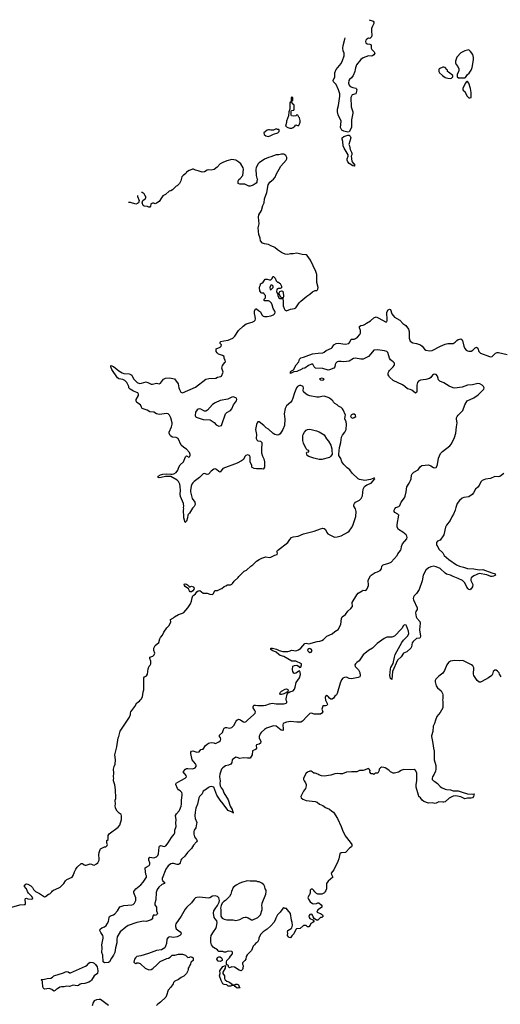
# Model space of a CAD drawing. Header units: inches. Extents: x 2386215 to 2556187, y 580866 to 760840.
# Tile 108 of 203: x 2414327 to 2421716, y 705635 to 720767. Entities that reach past the tile are written whole.
import ezdxf

# ---------------------------------------------------------------- set-up
doc = ezdxf.new("R2010")
doc.units = ezdxf.units.IN
doc.header["$MEASUREMENT"] = 0
for name, color, linetype in [('C4710', 7, 'Continuous'), ('C4711', 7, 'Continuous'), ('C4712', 7, 'Continuous'), ('C4720', 7, 'Continuous'), ('C4721', 7, 'Continuous'), ('C4722', 7, 'Continuous')]:
    doc.layers.add(name, color=color, linetype=linetype)

msp = doc.modelspace()

# ---------------------------------------------------------------- linework, layer by layer
at = {"layer": 'C4710', "color": 5}
for points, elevation in [([(2414206, 707130), (2414330, 707163), (2414393, 707167), (2414409, 707171), (2414417, 707183), (2414409, 707250), (2414418, 707262), (2414430, 707265), (2414450, 707258), (2414508, 707252), (2414526, 707254), (2414528, 707270), (2414515, 707290), (2414462, 707342), (2414447, 707367), (2414430, 707409), (2414398, 707450), (2414419, 707481), (2414430, 707486), (2414450, 707481), (2414496, 707456), (2414523, 707430), (2414541, 707401), (2414571, 707370), (2414630, 707340), (2414708, 707288), (2414726, 707290), (2414770, 707326), (2414790, 707331), (2414819, 707361), (2414830, 707378), (2414849, 707391), (2414930, 707423), (2414950, 707435), (2415005, 707490), (2415029, 707530), (2415050, 707551), (2415133, 707587), (2415150, 707612), (2415169, 707671), (2415190, 707712), (2415210, 707742), (2415270, 707798), (2415290, 707798), (2415317, 707777), (2415331, 707771), (2415350, 707771), (2415410, 707795), (2415430, 707791), (2415450, 707778), (2415470, 707772), (2415510, 707792), (2415529, 707811), (2415549, 707850), (2415549, 707890), (2415542, 707910), (2415542, 707930), (2415549, 707970), (2415565, 708015), (2415570, 708022), (2415630, 708054), (2415650, 708054), (2415670, 708074), (2415675, 708090), (2415668, 708110), (2415668, 708152), (2415686, 708170), (2415686, 708230), (2415703, 708257), (2415841, 708359), (2415864, 708390), (2415890, 708474), (2415894, 708534), (2415888, 708550), (2415858, 708570), (2415825, 708605), (2415802, 708650), (2415795, 708690), (2415799, 708710), (2415795, 708770), (2415803, 708797), (2415807, 708850), (2415799, 708890), (2415799, 708930), (2415789, 709010), (2415769, 709070), (2415769, 709090), (2415775, 709110), (2415769, 709130), (2415773, 709190), (2415769, 709250), (2415777, 709290), (2415795, 709325), (2415799, 709390), (2415789, 709470), (2415821, 709590), (2415839, 709730), (2415849, 709751), (2415870, 709832), (2415982, 710000)], 80), ([(2418690, 710000), (2418676, 709984), (2418650, 709972), (2418590, 709970), (2418490, 709979), (2418431, 709970), (2418390, 709958), (2418380, 709950), (2418370, 709930), (2418379, 709870), (2418377, 709850), (2418370, 709843), (2418348, 709848), (2418270, 709912), (2418230, 709913), (2418123, 709877), (2418090, 709857), (2418039, 709810), (2418024, 709790), (2418009, 709750), (2418008, 709730), (2418035, 709675), (2418030, 709650), (2418010, 709635), (2417970, 709622), (2417964, 709610), (2417967, 709570), (2417950, 709553), (2417907, 709530), (2417901, 709470), (2417870, 709419), (2417830, 709418), (2417770, 709425), (2417710, 709414), (2417670, 709430), (2417650, 709431), (2417613, 709410), (2417596, 709390), (2417587, 709350), (2417573, 709327), (2417536, 709310), (2417490, 709298), (2417450, 709271), (2417430, 709247), (2417402, 709170), (2417401, 709130), (2417410, 709070), (2417405, 709030), (2417410, 708990), (2417424, 708964), (2417451, 708931), (2417467, 708887), (2417530, 708778), (2417561, 708681), (2417592, 708630), (2417597, 708603), (2417593, 708593), (2417610, 708591), (2417611, 708570), (2417607, 708573), (2417607, 708587), (2417593, 708587), (2417530, 708616), (2417510, 708638), (2417456, 708716), (2417408, 708770), (2417360, 708850), (2417310, 708972), (2417278, 708982), (2417250, 708977), (2417230, 708969), (2417200, 708940), (2417150, 708910), (2417131, 708869), (2417092, 708830), (2417081, 708810), (2417062, 708710), (2417034, 708650), (2417023, 708590), (2417020, 708530), (2417024, 708490), (2417048, 708430), (2417047, 708410), (2417033, 708347), (2417010, 708310), (2417003, 708290), (2417002, 708250), (2417012, 708210), (2417044, 708170), (2417053, 708147), (2417044, 708130), (2416997, 708083), (2416970, 708030), (2416907, 707970), (2416868, 707910), (2416813, 707867), (2416803, 707850), (2416793, 707807), (2416785, 707795), (2416770, 707786), (2416750, 707784), (2416690, 707800), (2416670, 707800), (2416650, 707794), (2416610, 707763), (2416574, 707710), (2416517, 707570), (2416516, 707550), (2416521, 707541), (2416530, 707527), (2416555, 707510), (2416551, 707490), (2416510, 707476), (2416464, 707436), (2416439, 707401), (2416426, 707354), (2416418, 707242), (2416402, 707190), (2416406, 707166), (2416430, 707130), (2416432, 707072), (2416443, 707030), (2416439, 707021), (2416430, 707009), (2416410, 707002), (2416390, 707008), (2416381, 706999), (2416371, 706970), (2416371, 706950), (2416348, 706932), (2416272, 706908), (2416230, 706912), (2416129, 706891), (2415995, 706845), (2415958, 706822), (2415871, 706750), (2415826, 706674), (2415819, 706630), (2415820, 706580), (2415798, 706502), (2415788, 706430), (2415770, 706389), (2415736, 706344), (2415710, 706289), (2415690, 706278), (2415630, 706274), (2415609, 706290), (2415604, 706390), (2415589, 706430), (2415597, 706503), (2415592, 706550), (2415610, 706650), (2415609, 706670), (2415606, 706690), (2415576, 706736), (2415561, 706770), (2415564, 706790), (2415589, 706811), (2415630, 706825), (2415654, 706846), (2415674, 706870), (2415694, 706910), (2415704, 706970), (2415710, 706985), (2415725, 706995), (2415770, 707011), (2415790, 707027), (2415830, 707074), (2415866, 707134), (2415930, 707156), (2416050, 707164), (2416070, 707170), (2416092, 707188), (2416111, 707229), (2416113, 707270), (2416084, 707350), (2416084, 707370), (2416114, 707410), (2416190, 707473), (2416226, 707510), (2416275, 707590), (2416274, 707610), (2416266, 707630), (2416257, 707723), (2416258, 707730), (2416270, 707742), (2416317, 707770), (2416329, 707790), (2416327, 707810), (2416310, 707850), (2416310, 707878), (2416330, 707895), (2416390, 707888), (2416430, 707899), (2416450, 707923), (2416460, 707950), (2416470, 708050), (2416476, 708064), (2416490, 708076), (2416550, 708060), (2416574, 708070), (2416610, 708114), (2416660, 708200), (2416701, 708250), (2416710, 708270), (2416714, 708310), (2416730, 708370), (2416726, 708426), (2416731, 708471), (2416724, 708536), (2416736, 708564), (2416777, 708610), (2416790, 708631), (2416810, 708678), (2416815, 708710), (2416814, 708770), (2416825, 708850), (2416824, 708870), (2416818, 708890), (2416794, 708914), (2416770, 708930), (2416753, 708950), (2416725, 709015), (2416730, 709031), (2416804, 709076), (2416870, 709109), (2416889, 709130), (2416887, 709150), (2416842, 709210), (2416875, 709250), (2416890, 709259), (2416910, 709261), (2416990, 709254), (2417024, 709270), (2417038, 709290), (2417039, 709310), (2417030, 709329), (2416981, 709390), (2416958, 709490), (2416959, 709510), (2416970, 709523), (2416990, 709531), (2417050, 709511), (2417084, 709516), (2417110, 709551), (2417130, 709558), (2417150, 709558), (2417184, 709610), (2417204, 709630), (2417230, 709647), (2417270, 709659), (2417310, 709651), (2417330, 709641), (2417350, 709647), (2417390, 709668), (2417412, 709690), (2417417, 709710), (2417412, 709732), (2417401, 709750), (2417399, 709770), (2417445, 709810), (2417460, 709860), (2417470, 709878), (2417490, 709891), (2417511, 709891), (2417550, 709878), (2417589, 709891), (2417619, 709921), (2417653, 709987), (2417665, 710000)], 60), ([(2417728, 710000), (2417770, 709974), (2417790, 709972), (2417810, 709980), (2417831, 710000)], 60), ([(2420000, 709234), (2419946, 709270), (2419924, 709276), (2419890, 709278), (2419872, 709268), (2419854, 709250), (2419852, 709230), (2419831, 709189), (2419790, 709186), (2419770, 709168), (2419756, 709176), (2419730, 709178), (2419723, 709183), (2419709, 709210), (2419715, 709230), (2419702, 709250), (2419690, 709259), (2419625, 709235), (2419610, 709226), (2419550, 709226), (2419511, 709209), (2419430, 709209), (2419350, 709203), (2419290, 709179), (2419250, 709175), (2419210, 709182), (2419170, 709179), (2419110, 709157), (2419010, 709139), (2418966, 709146), (2418924, 709164), (2418910, 709174), (2418870, 709188), (2418850, 709188), (2418826, 709210), (2418810, 709218), (2418790, 709218), (2418750, 709202), (2418731, 709189), (2418691, 709110), (2418691, 709090), (2418698, 709070), (2418720, 709040), (2418730, 709014), (2418731, 708990), (2418719, 708950), (2418690, 708910), (2418657, 708850), (2418651, 708830), (2418656, 708810), (2418678, 708790), (2418729, 708769), (2418870, 708751), (2418899, 708739), (2418938, 708710), (2418990, 708688), (2419030, 708662), (2419090, 708634), (2419124, 708604), (2419151, 708590), (2419215, 708490), (2419271, 708370), (2419290, 708312), (2419330, 708222), (2419410, 708126), (2419431, 708090), (2419435, 708070), (2419427, 708053), (2419401, 708039), (2419334, 707970), (2419270, 707962), (2419251, 707949), (2419234, 707870), (2419220, 707830), (2419159, 707701), (2419118, 707650), (2419122, 707630), (2419142, 707590), (2419071, 707529), (2419045, 707490), (2419045, 707410), (2419036, 707384), (2419022, 707370), (2419011, 707349), (2418970, 707328), (2418910, 707326), (2418890, 707338), (2418863, 707363), (2418850, 707386), (2418830, 707406), (2418810, 707406), (2418793, 707387), (2418792, 707350), (2418781, 707319), (2418770, 707306), (2418758, 707270), (2418765, 707250), (2418792, 707210), (2418830, 707185), (2418850, 707178), (2418890, 707182), (2418910, 707192), (2418928, 707192), (2418964, 707164), (2418972, 707150), (2418972, 707128), (2418954, 707110), (2418912, 707088), (2418894, 707050), (2418950, 707031), (2418982, 707010), (2418992, 706990), (2418974, 706970), (2418950, 706968), (2418910, 706928), (2418890, 706926), (2418856, 706956), (2418840, 706980), (2418830, 707006), (2418818, 707018), (2418790, 707015), (2418771, 706990), (2418778, 706970), (2418790, 706952), (2418833, 706933), (2418854, 706910), (2418834, 706890), (2418805, 706875), (2418791, 706849), (2418770, 706828), (2418750, 706828), (2418730, 706846), (2418690, 706846), (2418640, 706800), (2418584, 706796), (2418570, 706786), (2418544, 706716), (2418510, 706686), (2418490, 706658), (2418470, 706662), (2418458, 706670), (2418446, 706690), (2418448, 706730), (2418442, 706750), (2418449, 706771), (2418501, 706799), (2418509, 706810), (2418519, 706850), (2418517, 706890), (2418504, 706930), (2418489, 707029), (2418470, 707058), (2418438, 707090), (2418430, 707106), (2418410, 707108), (2418390, 707118), (2418370, 707108), (2418331, 707049), (2418291, 707009), (2418263, 706957), (2418256, 706930), (2418236, 706890), (2418190, 706839), (2418130, 706789), (2418070, 706749), (2418031, 706709), (2418002, 706650), (2418002, 706630), (2417982, 706590), (2417970, 706578), (2417950, 706568), (2417938, 706550), (2417916, 706530), (2417890, 706462), (2417824, 706396), (2417811, 706370), (2417805, 706330), (2417790, 706308), (2417752, 706270), (2417752, 706250), (2417762, 706230), (2417755, 706185), (2417750, 706168), (2417730, 706149), (2417700, 706160), (2417630, 706208), (2417590, 706209), (2417550, 706198), (2417538, 706210), (2417538, 706230), (2417508, 706248), (2417507, 706287), (2417514, 706310), (2417530, 706330), (2417553, 706347), (2417570, 706376), (2417601, 706410), (2417597, 706437), (2417590, 706448), (2417530, 706454), (2417490, 706438), (2417470, 706438), (2417450, 706448), (2417388, 706448), (2417376, 706456), (2417368, 706470), (2417307, 706507), (2417277, 706550), (2417267, 706590), (2417267, 706653), (2417273, 706690), (2417305, 706750), (2417341, 706799), (2417353, 706830), (2417364, 706890), (2417358, 706918), (2417330, 706949), (2417319, 706970), (2417306, 707034), (2417314, 707070), (2417330, 707102), (2417369, 707151), (2417396, 707204), (2417398, 707230), (2417389, 707270), (2417368, 707290), (2417330, 707301), (2417290, 707296), (2417250, 707269), (2417230, 707264), (2417090, 707282), (2417050, 707278), (2417030, 707270), (2417010, 707252), (2416970, 707195), (2416897, 707130), (2416870, 707097), (2416809, 706990), (2416726, 706870), (2416720, 706850), (2416722, 706830), (2416735, 706795), (2416794, 706750), (2416807, 706730), (2416804, 706710), (2416787, 706690), (2416748, 706672), (2416690, 706664), (2416630, 706671), (2416610, 706662), (2416590, 706637), (2416585, 706570), (2416571, 706529), (2416557, 706503), (2416535, 706485), (2416506, 706474), (2416430, 706462), (2416306, 706414), (2416190, 706381), (2416127, 706370), (2416105, 706350), (2416091, 706330), (2416082, 706282), (2416094, 706270), (2416110, 706262), (2416129, 706271), (2416150, 706271), (2416180, 706260), (2416190, 706254), (2416254, 706190), (2416310, 706165), (2416346, 706170), (2416376, 706184), (2416437, 706243), (2416485, 706295), (2416590, 706339), (2416615, 706345), (2416639, 706360), (2416670, 706391), (2416710, 706391), (2416770, 706405), (2416830, 706405), (2416874, 706390), (2416910, 706354), (2416942, 706358), (2416950, 706372), (2416962, 706362), (2416980, 706360), (2416992, 706350), (2416992, 706308), (2416970, 706286), (2416958, 706282), (2416952, 706250), (2416941, 706239), (2416931, 706210), (2416918, 706190), (2416918, 706170), (2416911, 706149), (2416891, 706110), (2416851, 706069), (2416810, 706049), (2416770, 706014), (2416712, 705990), (2416691, 705970), (2416685, 705950), (2416650, 705898), (2416607, 705853), (2416586, 705770), (2416574, 705746), (2416494, 705666), (2416450, 705639), (2416430, 705615)], 80), ([(2415690, 705619), (2415590, 705695), (2415570, 705707), (2415550, 705710), (2415510, 705703), (2415473, 705687), (2415456, 705664), (2415443, 705610)], 80)]:
    msp.add_lwpolyline(points, dxfattribs=dict(at, elevation=elevation))
for points, elevation in [([(2417830, 707534), (2417750, 707513), (2417710, 707497), (2417654, 707466), (2417611, 707430), (2417582, 707370), (2417572, 707330), (2417551, 707290), (2417490, 707229), (2417466, 707214), (2417442, 707190), (2417424, 707156), (2417416, 707110), (2417421, 707090), (2417421, 706990), (2417441, 706961), (2417470, 706944), (2417510, 706933), (2417610, 706933), (2417650, 706924), (2417670, 706927), (2417710, 706936), (2417768, 706970), (2417794, 706974), (2417810, 706974), (2417842, 706962), (2417890, 706932), (2417910, 706932), (2417989, 706971), (2418029, 707011), (2418054, 707090), (2418054, 707130), (2418049, 707150), (2418053, 707190), (2418109, 707330), (2418115, 707370), (2418115, 707390), (2418102, 707410), (2418098, 707438), (2418078, 707470), (2418050, 707498), (2418010, 707518), (2417990, 707518), (2417968, 707528), (2417871, 707529)], 80), ([(2415210, 705919), (2415150, 705927), (2415094, 705910), (2415050, 705914), (2415010, 705905), (2414970, 705904), (2414943, 705897), (2414910, 705875), (2414891, 705869), (2414870, 705849), (2414850, 705839), (2414821, 705861), (2414778, 705878), (2414708, 705870), (2414689, 705889), (2414682, 705910), (2414682, 705930), (2414675, 705950), (2414675, 705990), (2414658, 706010), (2414663, 706017), (2414710, 706019), (2414748, 706030), (2414804, 706036), (2414830, 706050), (2414850, 706071), (2415002, 706118), (2415030, 706135), (2415050, 706139), (2415070, 706134), (2415090, 706121), (2415110, 706119), (2415341, 706219), (2415365, 706235), (2415390, 706267), (2415410, 706281), (2415450, 706275), (2415470, 706265), (2415490, 706247), (2415518, 706210), (2415526, 706150), (2415525, 706110), (2415470, 706075), (2415430, 706006), (2415414, 705990), (2415390, 705976), (2415330, 705956), (2415270, 705949), (2415256, 705945), (2415230, 705926)], 60), ([(2417410, 706295), (2417378, 706298), (2417358, 706330), (2417370, 706354), (2417390, 706362), (2417410, 706362), (2417431, 706351), (2417442, 706330), (2417438, 706310), (2417430, 706302)], 80), ([(2417593, 705933), (2417627, 705933), (2417650, 705942), (2417670, 705942), (2417690, 705934), (2417702, 705902), (2417714, 705890), (2417710, 705886), (2417690, 705888), (2417670, 705882), (2417638, 705910), (2417630, 705926), (2417590, 705926), (2417582, 705918), (2417566, 705914), (2417530, 705914), (2417510, 705935), (2417470, 705941), (2417450, 705949), (2417423, 706003), (2417401, 706070), (2417409, 706110), (2417403, 706150), (2417450, 706217), (2417492, 706232), (2417487, 706190), (2417451, 706130), (2417451, 706110), (2417475, 706075), (2417478, 706030), (2417487, 706010), (2417510, 705991), (2417553, 705973), (2417582, 705950)], 80)]:
    msp.add_lwpolyline(points, close=True, dxfattribs=dict(at, elevation=elevation))
at = {"layer": 'C4711', "color": 5}
for points, elevation in [([(2419486, 720000), (2419481, 719970), (2419453, 719907), (2419428, 719872), (2419400, 719850), (2419385, 719830), (2419381, 719790), (2419390, 719761), (2419410, 719742), (2419450, 719724), (2419494, 719714), (2419505, 719705), (2419510, 719690), (2419493, 719627), (2419441, 719610), (2419426, 719594), (2419417, 719570), (2419421, 719430), (2419447, 719350), (2419447, 719330), (2419426, 719230), (2419427, 719110), (2419390, 719045), (2419370, 719040), (2419310, 719052), (2419279, 719070), (2419258, 719110), (2419269, 719210), (2419223, 719303), (2419213, 719353), (2419215, 719390), (2419230, 719450), (2419249, 719590), (2419249, 719630), (2419229, 719690), (2419192, 719770), (2419153, 719810), (2419147, 719830), (2419171, 719890), (2419173, 719950), (2419185, 719990), (2419194, 720000)], 60), ([(2415982, 710000), (2416015, 710050), (2416029, 710090), (2416029, 710110), (2416035, 710130), (2416095, 710210), (2416128, 710270), (2416168, 710292), (2416178, 710310), (2416198, 710330), (2416216, 710364), (2416222, 710390), (2416223, 710437), (2416235, 710470), (2416235, 710650), (2416248, 710670), (2416276, 710684), (2416293, 710707), (2416302, 710790), (2416315, 710830), (2416332, 710848), (2416344, 710870), (2416344, 710910), (2416329, 710950), (2416329, 710970), (2416373, 710987), (2416394, 711006), (2416404, 711030), (2416389, 711070), (2416389, 711110), (2416410, 711151), (2416464, 711196), (2416479, 711250), (2416490, 711270), (2416524, 711310), (2416544, 711356), (2416590, 711422), (2416618, 711450), (2416648, 711510), (2416646, 711550), (2416690, 711572), (2416708, 711590), (2416770, 711626), (2416830, 711646), (2416850, 711658), (2416913, 711730), (2416955, 711790), (2416969, 711830), (2416977, 711883), (2416988, 711910), (2417030, 711943), (2417050, 711976), (2417069, 711990), (2417095, 711995), (2417150, 711951), (2417170, 711956), (2417210, 711956), (2417250, 711936), (2417289, 711931), (2417308, 711950), (2417328, 711992), (2417370, 711992), (2417420, 712020), (2417436, 712024), (2417470, 712054), (2417496, 712064), (2417520, 712080), (2417570, 712082), (2417590, 712092), (2417600, 712100), (2417623, 712137), (2417688, 712192), (2417698, 712210), (2417742, 712258), (2417778, 712290), (2417814, 712306), (2417878, 712370), (2417910, 712391), (2417970, 712445), (2418010, 712471), (2418049, 712491), (2418110, 712511), (2418170, 712501), (2418190, 712505), (2418250, 712538), (2418286, 712550), (2418288, 712570), (2418278, 712590), (2418289, 712611), (2418448, 712730), (2418480, 712780), (2418508, 712810), (2418530, 712821), (2418610, 712827), (2418690, 712864), (2418852, 712908), (2418950, 712943), (2418990, 712951), (2419010, 712945), (2419031, 712931), (2419048, 712888), (2419066, 712866), (2419158, 712818), (2419170, 712813), (2419210, 712817), (2419270, 712835), (2419370, 712890), (2419390, 712906), (2419430, 712957), (2419450, 712996), (2419496, 713130), (2419499, 713210), (2419488, 713248), (2419465, 713290), (2419464, 713310), (2419473, 713330), (2419490, 713351), (2419550, 713382), (2419579, 713410), (2419596, 713450), (2419607, 713550), (2419628, 713592), (2419664, 713616), (2419730, 713645), (2419788, 713710), (2419782, 713722), (2419770, 713722), (2419719, 713701), (2419633, 713687), (2419550, 713702), (2419530, 713710), (2419439, 713799), (2419401, 713850), (2419361, 713881), (2419312, 713930), (2419282, 713970), (2419264, 714024), (2419233, 714070), (2419233, 714090), (2419242, 714190), (2419265, 714270), (2419277, 714350), (2419290, 714382), (2419327, 714430), (2419347, 714470), (2419352, 714552), (2419346, 714586), (2419328, 714632), (2419329, 714671), (2419338, 714690), (2419302, 714770), (2419289, 714789), (2419269, 714809), (2419229, 714829), (2419209, 714849), (2419170, 714869), (2419149, 714890), (2419142, 714910), (2419092, 714952), (2419070, 714963), (2419010, 714979), (2418970, 714977), (2418930, 714965), (2418894, 714966), (2418790, 714987), (2418758, 714998), (2418729, 715010), (2418689, 715050), (2418684, 715070), (2418689, 715110), (2418684, 715130), (2418650, 715143), (2418630, 715144), (2418598, 715130), (2418584, 715110), (2418550, 715030), (2418527, 714950), (2418509, 714910), (2418493, 714887), (2418430, 714830), (2418407, 714790), (2418391, 714710), (2418405, 714630), (2418397, 714530), (2418373, 714467), (2418330, 714402), (2418310, 714388), (2418290, 714381), (2418250, 714392), (2418225, 714405), (2418150, 714472), (2418115, 714495), (2418080, 714530), (2418010, 714587), (2417990, 714587), (2417976, 714570), (2417968, 714548), (2417954, 714470), (2417966, 714390), (2417964, 714330), (2417971, 714310), (2417990, 714294), (2418030, 714287), (2418048, 714268), (2418042, 714150), (2418047, 714110), (2418058, 714058), (2418078, 714018), (2418091, 713970), (2418091, 713890), (2418077, 713863), (2418070, 713858), (2418050, 713862), (2417970, 713862), (2417930, 713868), (2417903, 713883), (2417898, 713890), (2417895, 713915), (2417869, 713970), (2417869, 714050), (2417858, 714070), (2417830, 714079), (2417805, 714070), (2417790, 714055), (2417766, 714010), (2417735, 713985), (2417668, 713952), (2417450, 713869), (2417410, 713815), (2417390, 713823), (2417353, 713853), (2417330, 713863), (2417310, 713860), (2417271, 713830), (2417230, 713783), (2417210, 713776), (2417170, 713793), (2417150, 713789), (2417130, 713773), (2417091, 713729), (2417011, 713670), (2416988, 713650), (2416974, 713630), (2416964, 713596), (2416954, 713530), (2416955, 713510), (2416981, 713410), (2417022, 713350), (2417024, 713316), (2417010, 713288), (2416982, 713258), (2416935, 713185), (2416917, 713163), (2416911, 713150), (2416907, 713110), (2416890, 713058), (2416870, 713038), (2416849, 713110), (2416849, 713169), (2416844, 713190), (2416844, 713230), (2416849, 713250), (2416844, 713270), (2416849, 713290), (2416844, 713330), (2416797, 713437), (2416794, 713474), (2416800, 713530), (2416795, 713595), (2416789, 713630), (2416769, 713670), (2416749, 713690), (2416650, 713744), (2416570, 713747), (2416502, 713730), (2416470, 713728), (2416458, 713730), (2416454, 713750), (2416493, 713770), (2416530, 713780), (2416590, 713788), (2416650, 713780), (2416670, 713782), (2416699, 713790), (2416735, 713810), (2416757, 713843), (2416773, 713890), (2416795, 713925), (2416846, 713974), (2416878, 714050), (2416890, 714062), (2416926, 714046), (2416938, 714050), (2416948, 714070), (2416947, 714087), (2416936, 714116), (2416890, 714168), (2416849, 714190), (2416810, 714229), (2416762, 714330), (2416730, 714345), (2416678, 714350), (2416650, 714364), (2416639, 714379), (2416625, 714410), (2416626, 714430), (2416661, 714510), (2416672, 714550), (2416673, 714570), (2416652, 714650), (2416630, 714690), (2416610, 714709), (2416590, 714713), (2416470, 714701), (2416450, 714704), (2416429, 714709), (2416390, 714735), (2416330, 714742), (2416288, 714768), (2416212, 714792), (2416197, 714810), (2416182, 714850), (2416130, 714884), (2416117, 714910), (2416117, 714930), (2416153, 714990), (2416154, 715010), (2416142, 715030), (2416130, 715040), (2416078, 715058), (2416024, 715090), (2416004, 715110), (2416004, 715130), (2415973, 715190), (2415941, 715221), (2415910, 715238), (2415850, 715247), (2415830, 715261), (2415744, 715390), (2415729, 715430), (2415730, 715452), (2415770, 715435), (2415849, 715369), (2415900, 715340), (2415930, 715330), (2416010, 715325), (2416036, 715316), (2416050, 715303), (2416078, 715250), (2416100, 715220), (2416133, 715190), (2416170, 715178), (2416200, 715180), (2416270, 715199), (2416308, 715188), (2416350, 715165), (2416370, 715163), (2416430, 715181), (2416470, 715171), (2416490, 715183), (2416536, 715244), (2416570, 715260), (2416630, 715264), (2416708, 715248), (2416765, 715170), (2416772, 715110), (2416782, 715082), (2416805, 715045), (2416830, 715032), (2417030, 715119), (2417190, 715240), (2417235, 715255), (2417340, 715260), (2417370, 715273), (2417417, 715283), (2417429, 715291), (2417455, 715350), (2417434, 715410), (2417444, 715450), (2417483, 715497), (2417489, 715510), (2417488, 715528), (2417470, 715566), (2417468, 715590), (2417445, 715605), (2417385, 715625), (2417365, 715645), (2417349, 715670), (2417349, 715710), (2417410, 715736), (2417424, 715750), (2417429, 715770), (2417408, 715792), (2417408, 715810), (2417420, 715820), (2417466, 715834), (2417530, 715841), (2417602, 715870), (2417636, 715904), (2417689, 715990), (2417762, 716058), (2417810, 716092), (2417901, 716119), (2417930, 716133), (2417945, 716150), (2417950, 716170), (2417947, 716207), (2417935, 716250), (2417935, 716290), (2417950, 716322), (2417970, 716322), (2417997, 716297), (2418030, 716278), (2418051, 716230), (2418070, 716213), (2418090, 716205), (2418130, 716204), (2418190, 716218), (2418229, 716230), (2418249, 716250), (2418255, 716270), (2418250, 716288), (2418223, 716330), (2418210, 716386), (2418198, 716410), (2418175, 716435), (2418150, 716448), (2418090, 716446), (2418086, 716450), (2418086, 716470), (2418107, 716493), (2418107, 716527), (2418086, 716550), (2418082, 716562), (2418070, 716566), (2418050, 716562), (2418038, 716570), (2418021, 716601), (2418015, 716645), (2418018, 716670), (2418028, 716690), (2418028, 716710), (2418050, 716718), (2418070, 716735), (2418103, 716777), (2418110, 716781), (2418130, 716778), (2418170, 716768), (2418190, 716770), (2418207, 716790), (2418220, 716820), (2418230, 716822), (2418255, 716795), (2418272, 716752), (2418290, 716734), (2418310, 716734), (2418318, 716718), (2418330, 716714), (2418351, 716671), (2418352, 716648), (2418330, 716638), (2418304, 716636), (2418278, 716622), (2418274, 716590), (2418284, 716564), (2418294, 716550), (2418294, 716530), (2418310, 716494), (2418324, 716484), (2418358, 716482), (2418366, 716490), (2418342, 716502), (2418320, 716540), (2418318, 716570), (2418326, 716590), (2418350, 716602), (2418370, 716594), (2418385, 716530), (2418382, 716510), (2418371, 716489), (2418379, 716430), (2418379, 716370), (2418391, 716330), (2418403, 716310), (2418410, 716301), (2418430, 716295), (2418490, 716316), (2418552, 716328), (2418570, 716339), (2418624, 716416), (2418650, 716443), (2418713, 716490), (2418740, 716520), (2418789, 716551), (2418830, 716586), (2418870, 716605), (2418893, 716607), (2418905, 716615), (2418912, 716628), (2418915, 716650), (2418897, 716730), (2418893, 716850), (2418879, 716899), (2418797, 717070), (2418745, 717145), (2418730, 717154), (2418670, 717156), (2418590, 717178), (2418530, 717170), (2418490, 717169), (2418450, 717158), (2418410, 717164), (2418370, 717180), (2418350, 717190), (2418290, 717232), (2418250, 717267), (2418230, 717278), (2418190, 717290), (2418150, 717313), (2418090, 717321), (2418062, 717330), (2418030, 717368), (2418025, 717410), (2418005, 717465), (2417995, 717570), (2418007, 717630), (2417999, 717730), (2418004, 717770), (2418043, 717837), (2418065, 717910), (2418085, 717950), (2418093, 718013), (2418127, 718110), (2418149, 718230), (2418173, 718270), (2418203, 718297), (2418230, 718314), (2418255, 718345), (2418272, 718390), (2418343, 718517), (2418425, 718610), (2418433, 718630), (2418433, 718650), (2418419, 718679), (2418390, 718702), (2418350, 718702), (2418311, 718689), (2418270, 718689), (2418190, 718657), (2418150, 718649), (2418090, 718625), (2418010, 718569), (2417990, 718549), (2417962, 718490), (2417958, 718470), (2417961, 718370), (2417971, 718331), (2417982, 718310), (2417972, 718290), (2417972, 718270), (2417964, 718256), (2417915, 718225), (2417868, 718208), (2417850, 718208), (2417790, 718238), (2417710, 718238), (2417688, 718250), (2417688, 718288), (2417695, 718310), (2417716, 718324), (2417759, 718370), (2417769, 718470), (2417764, 718490), (2417726, 718550), (2417697, 718577), (2417649, 718609), (2417590, 718616), (2417510, 718597), (2417450, 718574), (2417410, 718553), (2417361, 718499), (2417316, 718464), (2417270, 718455), (2417230, 718460), (2417210, 718455), (2417170, 718429), (2417130, 718425), (2417070, 718445), (2417032, 718452), (2416998, 718470), (2416985, 718470), (2416950, 718452), (2416934, 718450), (2416890, 718426), (2416879, 718401), (2416838, 718370), (2416821, 718350), (2416803, 718290), (2416785, 718250), (2416746, 718214), (2416732, 718208), (2416678, 718150), (2416650, 718137), (2416627, 718133), (2416570, 718078), (2416530, 718058), (2416505, 718030), (2416470, 717975), (2416430, 717948), (2416410, 717938), (2416390, 717948), (2416370, 717948), (2416350, 717938), (2416345, 717930), (2416340, 717900), (2416330, 717886), (2416310, 717886), (2416290, 717898), (2416243, 717903), (2416226, 717910), (2416208, 717950), (2416218, 717990), (2416260, 718020), (2416268, 718030), (2416268, 718050), (2416249, 718069), (2416238, 718090), (2416209, 718109), (2416198, 718113)], 80), ([(2416138, 718066), (2416136, 718050), (2416165, 717990), (2416152, 717950), (2416139, 717941), (2416110, 717934), (2416030, 717959), (2415998, 717959)], 80), ([(2420000, 715602), (2419987, 715650), (2419970, 715666), (2419936, 715676), (2419829, 715691), (2419770, 715687), (2419726, 715630), (2419688, 715592), (2419650, 715568), (2419610, 715552), (2419570, 715550), (2419490, 715567), (2419461, 715559), (2419390, 715517), (2419310, 715509), (2419270, 715516), (2419227, 715513), (2419210, 715507), (2419189, 715490), (2419179, 715470), (2419171, 715430), (2419155, 715410), (2419090, 715384), (2419070, 715380), (2418990, 715405), (2418875, 715410), (2418852, 715430), (2418832, 715472), (2418813, 715473), (2418766, 715454), (2418711, 715410), (2418676, 715404), (2418665, 715395), (2418590, 715358), (2418544, 715356), (2418488, 715328), (2418490, 715354), (2418506, 715370), (2418535, 715385), (2418576, 715464), (2418619, 715510), (2418629, 715550), (2418638, 715562), (2418650, 715570), (2418690, 715579), (2418730, 715598), (2418830, 715633), (2418916, 715644), (2418990, 715646), (2419010, 715656), (2419037, 715683), (2419119, 715721), (2419130, 715731), (2419156, 715770), (2419190, 715790), (2419230, 715795), (2419330, 715781), (2419387, 715793), (2419404, 715810), (2419424, 715856), (2419470, 715859), (2419490, 715866), (2419523, 715890), (2419556, 715930), (2419565, 715950), (2419565, 715990), (2419549, 716030), (2419550, 716052), (2419573, 716067), (2419610, 716071), (2419630, 716081), (2419657, 716103), (2419720, 716140), (2419770, 716184), (2419810, 716198), (2419850, 716182), (2419950, 716121), (2419970, 716125), (2419976, 716144), (2419978, 716190), (2419972, 716232), (2419974, 716270), (2419990, 716306), (2420000, 716312)], 60), ([(2420000, 715295), (2419992, 715310), (2419991, 715330), (2419995, 715350), (2420000, 715358)], 60), ([(2417831, 710000), (2417929, 710090), (2417945, 710110), (2417952, 710130), (2417944, 710150), (2417916, 710190), (2417914, 710206), (2417919, 710221), (2417929, 710230), (2417950, 710233), (2417990, 710226), (2418074, 710226), (2418109, 710231), (2418170, 710253), (2418210, 710262), (2418271, 710251), (2418390, 710254), (2418410, 710256), (2418435, 710270), (2418435, 710290), (2418426, 710310), (2418424, 710330), (2418441, 710399), (2418454, 710426), (2418466, 710426), (2418482, 710438), (2418530, 710455), (2418550, 710478), (2418563, 710510), (2418580, 710580), (2418628, 710650), (2418646, 710706), (2418640, 710740), (2418630, 710762), (2418570, 710722), (2418550, 710718), (2418543, 710723), (2418528, 710748), (2418520, 710780), (2418525, 710830), (2418550, 710842), (2418590, 710847), (2418613, 710833), (2418630, 710811), (2418650, 710818), (2418661, 710850), (2418658, 710870), (2418570, 710910), (2418509, 710909), (2418390, 710981), (2418330, 710998), (2418310, 711010), (2418270, 711047), (2418206, 711070), (2418189, 711090), (2418188, 711110), (2418214, 711110), (2418275, 711095), (2418314, 711074), (2418370, 711059), (2418450, 711058), (2418470, 711062), (2418510, 711080), (2418571, 711069), (2418615, 711085), (2418651, 711109), (2418710, 711181), (2418730, 711184), (2418770, 711176), (2418898, 711210), (2418943, 711217), (2418972, 711228), (2418998, 711242), (2419050, 711291), (2419129, 711331), (2419170, 711365), (2419225, 711395), (2419263, 711470), (2419277, 711563), (2419287, 711590), (2419334, 711626), (2419370, 711678), (2419420, 711720), (2419438, 711742), (2419442, 711750), (2419441, 711810), (2419509, 711930), (2419530, 711951), (2419590, 711991), (2419610, 711998), (2419650, 711992), (2419670, 712022), (2419691, 712069), (2419687, 712153), (2419720, 712220), (2419729, 712231), (2419790, 712271), (2419830, 712282), (2419870, 712302), (2419888, 712330), (2419893, 712370), (2419913, 712387), (2420000, 712417)], 60), ([(2420000, 711276), (2419970, 711275), (2419930, 711258), (2419821, 711179), (2419750, 711108), (2419689, 711070), (2419610, 711008), (2419546, 710914), (2419509, 710890), (2419490, 710870), (2419481, 710850), (2419485, 710825), (2419535, 710775), (2419554, 710734), (2419561, 710690), (2419554, 710666), (2419530, 710655), (2419430, 710638), (2419390, 710642), (2419350, 710661), (2419321, 710659), (2419295, 710645), (2419276, 710624), (2419252, 710570), (2419208, 710410), (2419196, 710390), (2419174, 710370), (2419150, 710339), (2419130, 710324), (2419110, 710324), (2419090, 710338), (2419070, 710368), (2419058, 710378), (2419050, 710382), (2419030, 710368), (2419023, 710350), (2419031, 710310), (2419061, 710250), (2419050, 710229), (2419030, 710224), (2418990, 710222), (2418985, 710215), (2418971, 710170), (2418986, 710130), (2418973, 710107), (2418950, 710095), (2418928, 710092), (2418856, 710096), (2418811, 710111), (2418790, 710104), (2418730, 710047), (2418690, 710000)], 60), ([(2417665, 710000), (2417673, 710007), (2417690, 710015), (2417710, 710011), (2417728, 710000)], 60)]:
    msp.add_lwpolyline(points, dxfattribs=dict(at, elevation=elevation))
for points, elevation in [([(2418510, 719578), (2418502, 719570), (2418502, 719522), (2418510, 719514), (2418522, 719518), (2418526, 719530), (2418526, 719570)], 80), ([(2418490, 719506), (2418482, 719490), (2418478, 719450), (2418482, 719390), (2418465, 719350), (2418462, 719290), (2418431, 719210), (2418431, 719189), (2418414, 719130), (2418451, 719111), (2418482, 719102), (2418510, 719102), (2418530, 719108), (2418555, 719130), (2418570, 719151), (2418610, 719135), (2418625, 719150), (2418638, 719190), (2418639, 719219), (2418630, 719258), (2418618, 719270), (2418602, 719302), (2418590, 719306), (2418572, 719288), (2418530, 719282), (2418508, 719288), (2418500, 719300), (2418500, 719360), (2418508, 719372), (2418542, 719378), (2418546, 719390), (2418546, 719450), (2418542, 719462), (2418526, 719470), (2418522, 719482), (2418507, 719487), (2418502, 719502)], 80), ([(2418270, 719088), (2418230, 719069), (2418190, 719069), (2418170, 719076), (2418150, 719074), (2418130, 719069), (2418079, 719030), (2418085, 719005), (2418110, 718981), (2418150, 718971), (2418190, 718986), (2418230, 719006), (2418298, 719030), (2418318, 719050), (2418314, 719074), (2418310, 719078), (2418290, 719078)], 80), ([(2419470, 718515), (2419450, 718523), (2419390, 718558), (2419370, 718583), (2419362, 718610), (2419362, 718630), (2419377, 718670), (2419378, 718690), (2419316, 718790), (2419302, 718830), (2419293, 718893), (2419283, 718930), (2419283, 718950), (2419309, 718970), (2419373, 718993), (2419394, 718994), (2419410, 718975), (2419420, 718950), (2419386, 718850), (2419395, 718830), (2419406, 718770), (2419430, 718731), (2419434, 718714), (2419432, 718690), (2419424, 718670), (2419435, 718595), (2419441, 718581), (2419481, 718530)], 60), ([(2418210, 716686), (2418190, 716686), (2418174, 716650), (2418178, 716618), (2418190, 716614), (2418226, 716650), (2418226, 716670)], 80), ([(2418970, 715259), (2418938, 715250), (2418950, 715232), (2418990, 715226), (2418998, 715230), (2419008, 715250)], 80), ([(2417610, 714970), (2417590, 714965), (2417527, 714933), (2417410, 714912), (2417330, 714880), (2417290, 714852), (2417216, 714764), (2417190, 714750), (2417170, 714750), (2417110, 714780), (2417090, 714785), (2417070, 714781), (2417056, 714770), (2417030, 714736), (2417025, 714685), (2417029, 714669), (2417039, 714659), (2417150, 714624), (2417255, 714615), (2417318, 714578), (2417350, 714542), (2417370, 714528), (2417390, 714521), (2417410, 714523), (2417429, 714531), (2417436, 714544), (2417490, 714710), (2417510, 714731), (2417570, 714759), (2417590, 714785), (2417615, 714850), (2417658, 714910), (2417667, 714930), (2417659, 714950), (2417650, 714957)], 80), ([(2419470, 714702), (2419450, 714702), (2419430, 714695), (2419422, 714690), (2419414, 714670), (2419434, 714650), (2419450, 714645), (2419470, 714652), (2419494, 714670), (2419488, 714690)], 80), ([(2418970, 714009), (2418929, 714009), (2418849, 714029), (2418770, 714055), (2418749, 714070), (2418738, 714110), (2418742, 714118), (2418770, 714125), (2418774, 714130), (2418770, 714146), (2418753, 714153), (2418732, 714172), (2418690, 714258), (2418682, 714298), (2418681, 714370), (2418685, 714390), (2418704, 714430), (2418730, 714458), (2418750, 714471), (2418790, 714476), (2418890, 714446), (2418930, 714431), (2419010, 714385), (2419044, 714324), (2419075, 714290), (2419111, 714230), (2419125, 714170), (2419125, 714130), (2419131, 714110), (2419131, 714089), (2419110, 714058), (2419090, 714038)], 80), ([(2416950, 712051), (2416970, 712059), (2416992, 712052), (2417007, 712030), (2417004, 712010), (2416990, 711989), (2416970, 711974), (2416950, 711975), (2416935, 711990), (2416920, 712020), (2416870, 712055), (2416861, 712070), (2416858, 712090), (2416870, 712096), (2416892, 712090), (2416922, 712070), (2416932, 712052)], 80), ([(2418790, 711104), (2418770, 711099), (2418758, 711090), (2418751, 711070), (2418770, 711051), (2418790, 711044), (2418810, 711047), (2418821, 711070), (2418810, 711093)], 60), ([(2418350, 710395), (2418338, 710398), (2418328, 710410), (2418335, 710430), (2418350, 710445), (2418410, 710478), (2418430, 710482), (2418450, 710474), (2418452, 710448), (2418444, 710436), (2418390, 710409), (2418370, 710399)], 60)]:
    msp.add_lwpolyline(points, close=True, dxfattribs=dict(at, elevation=elevation))
at = {"layer": 'C4712', "color": 5, "elevation": 60}
for points in [[(2419698, 720767), (2419762, 720742), (2419772, 720730), (2419771, 720710), (2419750, 720669), (2419737, 720630), (2419735, 720590), (2419743, 720530), (2419735, 720505), (2419710, 720478), (2419690, 720482), (2419665, 720470), (2419647, 720450), (2419643, 720430), (2419651, 720410), (2419670, 720396), (2419710, 720392), (2419724, 720384), (2419731, 720370), (2419731, 720330), (2419739, 720310), (2419775, 720275), (2419785, 720250), (2419773, 720227), (2419750, 720211), (2419730, 720208), (2419690, 720211), (2419610, 720181), (2419570, 720153), (2419506, 720074), (2419492, 720028), (2419486, 720000)], [(2419194, 720000), (2419270, 720093), (2419290, 720138), (2419314, 720214), (2419317, 720250), (2419300, 720290), (2419295, 720330), (2419300, 720370), (2419328, 720470), (2419329, 720489)]]:
    msp.add_lwpolyline(points, dxfattribs=at)
at = {"layer": 'C4720', "color": 5, "elevation": 80}
msp.add_lwpolyline([(2420721, 710000), (2420705, 709950), (2420685, 709910), (2420678, 709830), (2420657, 709763), (2420656, 709750), (2420675, 709675), (2420686, 709606), (2420687, 709570), (2420697, 709523), (2420701, 709390), (2420727, 709307), (2420727, 709250), (2420721, 709219), (2420701, 709170), (2420673, 709130), (2420666, 709110), (2420670, 709092), (2420688, 709068), (2420710, 709059), (2420750, 709027), (2420790, 708980), (2420810, 708967), (2420870, 708939), (2420890, 708934), (2420950, 708932), (2420990, 708916), (2421070, 708917), (2421130, 708894), (2421210, 708872), (2421296, 708864), (2421314, 708870), (2421305, 708830), (2421290, 708809), (2421270, 708803), (2421210, 708802), (2421170, 708795), (2421110, 708822), (2421030, 708838), (2420990, 708832), (2420960, 708820), (2420930, 708801), (2420870, 708749), (2420850, 708741), (2420830, 708739), (2420770, 708749), (2420730, 708725), (2420710, 708719), (2420670, 708729), (2420610, 708725), (2420541, 708750), (2420514, 708770), (2420489, 708809), (2420465, 708830), (2420456, 708850), (2420424, 708970), (2420424, 709010), (2420435, 709075), (2420431, 709190), (2420410, 709229), (2420390, 709243), (2420338, 709238), (2420230, 709243), (2420190, 709229), (2420150, 709205), (2420090, 709188), (2420070, 709188), (2420026, 709210), (2420008, 709228), (2420000, 709234)], dxfattribs=at)
at = {"layer": 'C4721', "color": 5}
for points, elevation in [([(2420773, 720000), (2420772, 719970), (2420782, 719950), (2420825, 719910), (2420870, 719878), (2420910, 719866), (2420950, 719865), (2420966, 719870), (2420986, 719890), (2420986, 719910), (2420918, 719958), (2420906, 719970), (2420906, 719990), (2420896, 720000)], 80), ([(2421078, 720000), (2421079, 719990), (2421074, 719966), (2421052, 719930), (2421054, 719890), (2421073, 719873), (2421170, 719872), (2421180, 719880), (2421213, 719927), (2421235, 719945), (2421269, 719991), (2421273, 720000)], 80), ([(2420000, 716312), (2420010, 716319), (2420030, 716311), (2420049, 716249), (2420090, 716195), (2420170, 716150), (2420218, 716098), (2420265, 716065), (2420307, 716010), (2420314, 715974), (2420315, 715870), (2420328, 715828), (2420370, 715801), (2420430, 715790), (2420490, 715770), (2420516, 715750), (2420550, 715703), (2420570, 715690), (2420630, 715680), (2420670, 715685), (2420799, 715750), (2420870, 715779), (2420910, 715791), (2420970, 715788), (2420990, 715793), (2421024, 715810), (2421050, 715837), (2421070, 715851), (2421110, 715861), (2421130, 715846), (2421135, 715835), (2421154, 715750), (2421170, 715714), (2421190, 715690), (2421210, 715678), (2421230, 715671), (2421270, 715674), (2421292, 715688), (2421330, 715725), (2421352, 715732), (2421370, 715719), (2421387, 715670), (2421410, 715644), (2421550, 715590), (2421570, 715586), (2421590, 715591), (2421640, 715640), (2421668, 715650), (2421690, 715650), (2421823, 715623)], 60), ([(2420000, 715358), (2420010, 715375), (2420071, 715430), (2420084, 715450), (2420090, 715470), (2420087, 715487), (2420070, 715508), (2420030, 715540), (2420010, 715565), (2420000, 715602)], 60), ([(2420000, 712417), (2420010, 712421), (2420030, 712423), (2420039, 712430), (2420129, 712530), (2420143, 712557), (2420184, 712610), (2420192, 712630), (2420196, 712670), (2420212, 712710), (2420278, 712790), (2420283, 712810), (2420278, 712830), (2420267, 712850), (2420217, 712890), (2420152, 712930), (2420130, 712966), (2420130, 713010), (2420158, 713150), (2420141, 713170), (2420094, 713194), (2420084, 713210), (2420085, 713230), (2420092, 713250), (2420109, 713270), (2420154, 713286), (2420170, 713299), (2420193, 713350), (2420243, 713417), (2420255, 713445), (2420271, 713509), (2420278, 713590), (2420315, 713645), (2420335, 713685), (2420344, 713710), (2420352, 713768), (2420361, 713790), (2420387, 713813), (2420452, 713848), (2420485, 713895), (2420510, 713914), (2420610, 713927), (2420650, 713911), (2420690, 713885), (2420710, 713881), (2420730, 713884), (2420737, 713890), (2420751, 713929), (2420765, 714030), (2420798, 714102), (2420826, 714130), (2420942, 714218), (2420966, 714250), (2421013, 714347), (2421032, 714412), (2421042, 714510), (2421055, 714570), (2421043, 714630), (2421045, 714650), (2421054, 714670), (2421069, 714690), (2421139, 714761), (2421173, 714850), (2421209, 714911), (2421310, 714958), (2421377, 715003), (2421461, 715090), (2421468, 715110), (2421460, 715130), (2421438, 715150), (2421403, 715170), (2421370, 715177), (2421290, 715154), (2421210, 715148), (2421130, 715120), (2421014, 715106), (2420990, 715107), (2420930, 715135), (2420850, 715188), (2420785, 715210), (2420767, 715230), (2420750, 715291), (2420730, 715314), (2420710, 715318), (2420690, 715315), (2420674, 715306), (2420649, 715270), (2420630, 715251), (2420570, 715236), (2420490, 715227), (2420457, 715210), (2420442, 715190), (2420433, 715150), (2420435, 715050), (2420430, 715037), (2420410, 715027), (2420354, 715074), (2420330, 715084), (2420290, 715092), (2420250, 715130), (2420213, 715153), (2420070, 715222), (2420010, 715275), (2420000, 715295)], 60), ([(2421770, 713791), (2421710, 713745), (2421690, 713742), (2421630, 713745), (2421563, 713717), (2421490, 713703), (2421436, 713684), (2421415, 713665), (2421390, 713609), (2421370, 713581), (2421337, 713550), (2421305, 713495), (2421281, 713470), (2421230, 713435), (2421155, 713425), (2421128, 713412), (2421090, 713376), (2421051, 713330), (2421031, 713271), (2421023, 713230), (2420999, 713170), (2420971, 713129), (2420943, 713070), (2420890, 712997), (2420876, 712970), (2420847, 712850), (2420790, 712770), (2420750, 712752), (2420737, 712730), (2420734, 712690), (2420745, 712685), (2420772, 712630), (2420830, 712574), (2420853, 712533), (2420925, 712470), (2421043, 712390), (2421090, 712368), (2421150, 712354), (2421210, 712333), (2421310, 712330), (2421390, 712314), (2421450, 712316), (2421584, 712264), (2421636, 712250), (2421642, 712230), (2421610, 712213), (2421590, 712209), (2421570, 712211), (2421510, 712237), (2421390, 712254), (2421310, 712222), (2421270, 712190), (2421261, 712170), (2421264, 712150), (2421292, 712088), (2421287, 712050), (2421265, 712015), (2421250, 712006), (2421230, 712010), (2421221, 712021), (2421204, 712044), (2421172, 712110), (2421134, 712150), (2421070, 712181), (2420990, 712209), (2420951, 712231), (2420890, 712246), (2420870, 712259), (2420793, 712333), (2420730, 712359), (2420694, 712366), (2420650, 712360), (2420610, 712341), (2420570, 712307), (2420531, 712230), (2420516, 712144), (2420469, 712011), (2420430, 711950), (2420390, 711911), (2420381, 711890), (2420378, 711870), (2420383, 711850), (2420440, 711730), (2420437, 711703), (2420415, 711670), (2420413, 711650), (2420424, 711590), (2420432, 711570), (2420477, 711517), (2420485, 711490), (2420475, 711390), (2420488, 711292), (2420486, 711274), (2420477, 711263), (2420430, 711255), (2420377, 711210), (2420363, 711190), (2420349, 711131), (2420339, 711110), (2420281, 711050), (2420230, 711030), (2420190, 710975), (2420136, 710924), (2420059, 710750), (2420050, 710628), (2420030, 710644), (2420020, 710690), (2420026, 710790), (2420033, 710810), (2420068, 710872), (2420089, 710970), (2420102, 711010), (2420203, 711197), (2420228, 711232), (2420290, 711293), (2420309, 711330), (2420307, 711370), (2420273, 711453), (2420270, 711460), (2420250, 711466), (2420230, 711455), (2420201, 711410), (2420090, 711295), (2420050, 711276), (2420000, 711276)], 60), ([(2421729, 710670), (2421702, 710710), (2421698, 710730), (2421675, 710755), (2421650, 710769), (2421630, 710769), (2421605, 710750), (2421596, 710710), (2421585, 710690), (2421533, 710650), (2421430, 710594), (2421410, 710586), (2421390, 710586), (2421359, 710610), (2421310, 710690), (2421304, 710710), (2421307, 710807), (2421296, 710836), (2421273, 710853), (2421150, 710915), (2421130, 710919), (2421090, 710915), (2421010, 710918), (2420950, 710909), (2420921, 710890), (2420894, 710850), (2420856, 710764), (2420830, 710724), (2420770, 710677), (2420727, 710630), (2420717, 710610), (2420714, 710590), (2420731, 710530), (2420750, 710501), (2420806, 710450), (2420826, 710410), (2420831, 710390), (2420831, 710330), (2420826, 710310), (2420831, 710290), (2420831, 710190), (2420790, 710122), (2420740, 710060), (2420721, 710000)], 80)]:
    msp.add_lwpolyline(points, dxfattribs=dict(at, elevation=elevation))
at = {"layer": 'C4721', "color": 5, "elevation": 80}
msp.add_lwpolyline([(2421210, 719815), (2421205, 719815), (2421190, 719808), (2421175, 719785), (2421142, 719710), (2421142, 719690), (2421152, 719672), (2421170, 719662), (2421178, 719650), (2421205, 719590), (2421230, 719565), (2421250, 719565), (2421268, 719572), (2421269, 719650), (2421258, 719710), (2421233, 719790)], close=True, dxfattribs=at)
at = {"layer": 'C4722', "color": 5, "elevation": 80}
for points in [[(2421273, 720000), (2421283, 720030), (2421303, 720150), (2421305, 720185), (2421293, 720233), (2421260, 720280), (2421230, 720302), (2421171, 720289), (2421110, 720259), (2421048, 720192), (2421025, 720130), (2421025, 720105), (2421037, 720077), (2421062, 720050), (2421077, 720010), (2421078, 720000)], [(2420896, 720000), (2420866, 720030), (2420850, 720038), (2420830, 720038), (2420774, 720010), (2420773, 720000)]]:
    msp.add_lwpolyline(points, dxfattribs=at)

doc.saveas('drawing.dxf')
